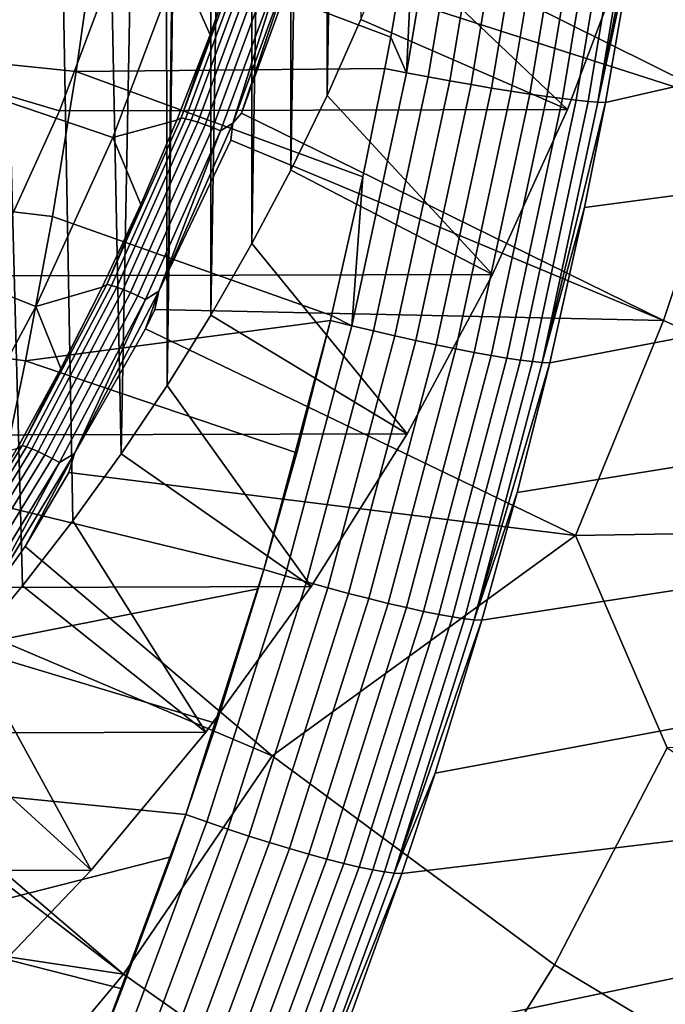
# Model space of a CAD drawing. Header units: metres. Extents: x -25 to 132, y -25 to 25.
# Tile 222 of 256: x 125.71 to 128.6, y -8.78 to -4.37. Entities that reach past the tile are written whole.
import ezdxf

# ---------------------------------------------------------------- set-up
doc = ezdxf.new("R2010")
doc.units = ezdxf.units.M
doc.layers.add('solid_12_061_071_XXX', color=7, linetype='CONTINUOUS')

msp = doc.modelspace()

# ---------------------------------------------------------------- linework, layer by layer
at = {"layer": 'solid_12_061_071_XXX'}
for points in [[(126.45536, 0, 80.084778), (126.566765, 5.696671, 80.118835), (126.566765, -5.696671, 80.118835), (126.371407, -6.011251, 80.059113)], [(126.566765, 5.696671, 80.118835), (126.751541, 5.375093, 80.175331), (126.566765, -5.696671, 80.118835)], [(126.751541, 5.375093, 80.175331), (126.751541, -5.375093, 80.175331), (126.566765, -5.696671, 80.118835)], [(126.751541, 5.375093, 80.175331), (126.925598, 5.046754, 80.228546), (126.751541, -5.375093, 80.175331)], [(126.925598, 5.046754, 80.228546), (126.925598, -5.046754, 80.228546), (126.751541, -5.375093, 80.175331)], [(126.925598, 5.046754, 80.228546), (127.088493, 4.712444, 80.278343), (126.925598, -5.046754, 80.228546)], [(127.088493, 4.712444, 80.278343), (127.088493, -4.712444, 80.278343), (126.925598, -5.046754, 80.228546)], [(127.088493, 4.712444, 80.278343), (127.240105, 4.372459, 80.324699), (127.088493, -4.712444, 80.278343)], [(127.240105, 4.372459, 80.324699), (127.240105, -4.372459, 80.324699), (127.088493, -4.712444, 80.278343)], [(126.432404, -0.656933, 80.077759), (126.45536, 0, 80.084778), (126.371407, -6.011251, 80.059113)], [(126.36364, -1.310418, 80.056732), (126.432404, -0.656933, 80.077759), (126.371407, -6.011251, 80.059113)], [(126.249451, -1.956897, 80.02182), (126.36364, -1.310418, 80.056732), (126.371407, -6.011251, 80.059113), (126.165558, -6.318653, 79.996178)], [(126.090446, -2.592871, 79.973213), (126.249451, -1.956897, 80.02182), (126.165558, -6.318653, 79.996178)], [(125.887459, -3.215064, 79.911156), (126.090446, -2.592871, 79.973213), (126.165558, -6.318653, 79.996178), (125.949562, -6.618393, 79.930138)], [(125.641571, -3.820129, 79.835976), (125.887459, -3.215064, 79.911156), (125.949562, -6.618393, 79.930138), (125.723732, -6.910007, 79.861099)], [(128.915833, -4.760256, 88.812378), (127.04303, -3.829462, 88.117393), (127.187714, -3.322001, 88.162224), (129.170334, -3.803813, 88.89193)], [(127.635506, -3.464805, 102.444069), (127.537979, -3.450598, 102.434395), (127.482109, -3.82172, 102.417702), (127.444237, -4.610486, 102.387062)], [(127.635506, -3.464805, 102.444069), (127.444237, -4.610486, 102.387062), (127.541656, -4.628908, 102.38588), (127.733543, -3.478623, 102.442947)], [(127.733543, -3.478623, 102.442947), (127.541656, -4.628908, 102.38588), (127.638474, -4.646595, 102.373817), (127.830933, -3.491888, 102.430962)], [(127.830933, -3.491888, 102.430962), (127.638474, -4.646595, 102.373817), (127.733505, -4.663332, 102.351013), (127.926483, -3.504439, 102.408264)], [(127.926483, -3.504439, 102.408264), (127.733505, -4.663332, 102.351013), (127.825607, -4.678916, 102.317757), (128.019058, -3.516124, 102.375122)], [(128.019058, -3.516124, 102.375122), (127.825607, -4.678916, 102.317757), (127.913658, -4.693157, 102.274445), (128.107513, -3.526802, 102.331947)], [(128.107513, -3.526802, 102.331947), (127.913658, -4.693157, 102.274445), (127.996582, -4.705883, 102.221603), (128.190796, -3.536344, 102.279251)], [(128.190796, -3.536344, 102.279251), (127.996582, -4.705883, 102.221603), (128.07338, -4.716939, 102.159866), (128.267883, -3.544634, 102.217682)], [(128.267883, -3.544634, 102.217682), (128.07338, -4.716939, 102.159866), (128.143127, -4.726192, 102.089996), (128.33786, -3.551572, 102.14798)], [(128.33786, -3.551572, 102.14798), (128.143127, -4.726192, 102.089996), (128.204956, -4.733527, 102.01284), (128.399872, -3.557074, 102.070992)], [(128.399872, -3.557074, 102.070992), (128.204956, -4.733527, 102.01284), (128.258148, -4.738858, 101.929321), (128.453171, -3.561073, 101.98764)], [(128.453171, -3.561073, 101.98764), (128.258148, -4.738858, 101.929321), (128.302017, -4.742118, 101.840462), (128.497101, -3.563521, 101.898941)], [(128.497101, -3.563521, 101.898941), (128.302017, -4.742118, 101.840462), (128.531158, -3.564326, 101.806038)], [(128.302017, -4.742118, 101.840462), (128.477676, -3.923881, 101.789978), (128.531158, -3.564326, 101.806038)], [(128.336044, -4.743206, 101.747421), (131.842896, -3.940888, 90.773331), (131.897232, -3.574297, 90.791054), (128.477676, -3.923881, 101.789978)], [(128.452209, -4.014054, 81.449936), (128.165436, -4.775488, 81.362259), (127.380318, -4.027052, 80.367561), (127.508911, -3.676719, 80.406883)], [(124.61087, -3.823797, 101.934998), (124.532631, -4.456336, 101.902855), (125.963646, -4.604354, 102.146957), (126.056, -3.951505, 102.180313)], [(125.354118, -4.40477, 79.748093), (125.641571, -3.820129, 79.835976), (125.723732, -6.910007, 79.861099), (125.488388, -7.193112, 79.789146)], [(127.373772, -4.451588, 102.385323), (127.482109, -3.82172, 102.417702), (126.056, -3.951505, 102.180313)], [(126.94754, -4.063756, 88.087914), (127.04303, -3.829462, 88.117393), (128.915833, -4.760256, 88.812378), (126.947449, -4.127538, 88.087914)], [(127.444237, -4.610486, 102.387062), (127.482109, -3.82172, 102.417702), (127.373772, -4.451588, 102.385323)], [(125.449196, -3.847696, 88.750999), (126.422882, -4.119238, 89.048683), (126.128281, -4.900433, 88.958611), (125.167885, -4.575781, 88.664993)], [(125.473083, -3.847696, 88.672844), (125.191772, -4.575781, 88.586838), (125.889069, -4.780799, 88.800026), (126.176544, -4.018503, 88.887917)], [(128.302017, -4.742118, 101.840462), (128.336044, -4.743206, 101.747421), (128.477676, -3.923881, 101.789978)], [(127.347359, -4.591628, 102.377426), (127.373772, -4.451588, 102.385323), (126.056, -3.951505, 102.180313), (125.963646, -4.604354, 102.146957)], [(128.241852, -5.215016, 101.719101), (131.702393, -4.755838, 90.728027), (131.842896, -3.940888, 90.773331), (128.336044, -4.743206, 101.747421)], [(128.452209, -4.014054, 81.449936), (126.176544, -4.018503, 88.887917), (125.889069, -4.780799, 88.800026), (128.165436, -4.775488, 81.362259)], [(126.422882, -4.119238, 89.048683), (126.700325, -4.052846, 88.221184), (126.564018, -4.440401, 88.179321)], [(126.718071, -4.043661, 88.187111), (126.434456, -4.812128, 88.10025), (126.700325, -4.052846, 88.221184)], [(126.738388, -4.04715, 88.155212), (126.454514, -4.816319, 88.068268), (126.434456, -4.812128, 88.10025), (126.718071, -4.043661, 88.187111)], [(126.434456, -4.812128, 88.10025), (126.564018, -4.440401, 88.179321), (126.700325, -4.052846, 88.221184)], [(126.763969, -4.052842, 88.127716), (126.479683, -4.823128, 88.040642), (126.454514, -4.816319, 88.068268), (126.738388, -4.04715, 88.155212)], [(126.793892, -4.060533, 88.105621), (126.509056, -4.832311, 88.018379), (126.479683, -4.823128, 88.040642), (126.763969, -4.052842, 88.127716)], [(128.165436, -4.775488, 81.362259), (127.240105, -4.372459, 80.324699), (127.380318, -4.027052, 80.367561)], [(126.82708, -4.069943, 88.089722), (126.54158, -4.843536, 88.002281), (126.509056, -4.832311, 88.018379), (126.793892, -4.060533, 88.105621)], [(126.862343, -4.080735, 88.080597), (126.576073, -4.856399, 87.99292), (126.54158, -4.843536, 88.002281), (126.82708, -4.069943, 88.089722)], [(126.898392, -4.092519, 88.078575), (126.61129, -4.870435, 87.990646), (126.576073, -4.856399, 87.99292), (126.862343, -4.080735, 88.080597)], [(126.665413, -4.837045, 88.001457), (126.61129, -4.870435, 87.990646), (126.898392, -4.092519, 88.078575)], [(126.94754, -4.063756, 88.087914), (126.70504, -4.791624, 88.013611), (126.665413, -4.837045, 88.001457)], [(126.94754, -4.063756, 88.087914), (126.665413, -4.837045, 88.001457), (126.898392, -4.092519, 88.078575)], [(126.94754, -4.063756, 88.087914), (126.947449, -4.127538, 88.087914), (126.70504, -4.791624, 88.013611)], [(126.128281, -4.900433, 88.958611), (126.422882, -4.119238, 89.048683), (126.564018, -4.440401, 88.179321), (126.415268, -4.822977, 88.133888)], [(128.595856, -5.720184, 88.713997), (126.70504, -4.791624, 88.013611), (126.947449, -4.127538, 88.087914), (128.915833, -4.760256, 88.812378)], [(128.165436, -4.775488, 81.362259), (127.82962, -5.514848, 81.259598), (127.088493, -4.712444, 80.278343), (127.240105, -4.372459, 80.324699)], [(126.434456, -4.812128, 88.10025), (126.415268, -4.822977, 88.133888), (126.564018, -4.440401, 88.179321)], [(127.444237, -4.610486, 102.387062), (127.373772, -4.451588, 102.385323), (127.347359, -4.591628, 102.377426)], [(124.532631, -4.456336, 101.902855), (124.442543, -5.086563, 101.865845), (125.857315, -5.254441, 102.108543), (125.963646, -4.604354, 102.146957)], [(125.167885, -4.575781, 88.664993), (126.128281, -4.900433, 88.958611), (125.783516, -5.658487, 88.85321), (124.838684, -5.281579, 88.564346)], [(125.191772, -4.575781, 88.586838), (124.862579, -5.281579, 88.486191), (125.552513, -5.520811, 88.697128), (125.889069, -4.780799, 88.800026)], [(127.108528, -5.697803, 102.305923), (127.249176, -5.07719, 102.348045), (125.963646, -4.604354, 102.146957), (125.857315, -5.254441, 102.108543)], [(127.249176, -5.07719, 102.348045), (127.347359, -4.591628, 102.377426), (125.963646, -4.604354, 102.146957)], [(127.444237, -4.610486, 102.387062), (127.347359, -4.591628, 102.377426), (127.249176, -5.07719, 102.348045), (127.198959, -5.744607, 102.313843)], [(127.444237, -4.610486, 102.387062), (127.198959, -5.744607, 102.313843), (127.295593, -5.767618, 102.312599), (127.541656, -4.628908, 102.38588)], [(127.541656, -4.628908, 102.38588), (127.295593, -5.767618, 102.312599), (127.39167, -5.789713, 102.300438), (127.638474, -4.646595, 102.373817)], [(127.638474, -4.646595, 102.373817), (127.39167, -5.789713, 102.300438), (127.486046, -5.810624, 102.277512), (127.733505, -4.663332, 102.351013)], [(127.733505, -4.663332, 102.351013), (127.486046, -5.810624, 102.277512), (127.577545, -5.830094, 102.244102), (127.825607, -4.678916, 102.317757)], [(127.82962, -5.514848, 81.259598), (126.925598, -5.046754, 80.228546), (127.088493, -4.712444, 80.278343)], [(127.825607, -4.678916, 102.317757), (127.577545, -5.830094, 102.244102), (127.66507, -5.847888, 102.200615), (127.913658, -4.693157, 102.274445)], [(127.913658, -4.693157, 102.274445), (127.66507, -5.847888, 102.200615), (127.747543, -5.863788, 102.147575), (127.996582, -4.705883, 102.221603)], [(127.996582, -4.705883, 102.221603), (127.747543, -5.863788, 102.147575), (127.823975, -5.877601, 102.08564), (128.07338, -4.716939, 102.159866)], [(128.07338, -4.716939, 102.159866), (127.823975, -5.877601, 102.08564), (127.893417, -5.889158, 102.015549), (128.143127, -4.726192, 102.089996)], [(128.143127, -4.726192, 102.089996), (127.893417, -5.889158, 102.015549), (127.955032, -5.898318, 101.938171), (128.204956, -4.733527, 102.01284)], [(128.204956, -4.733527, 102.01284), (127.955032, -5.898318, 101.938171), (128.008072, -5.904971, 101.854439), (128.258148, -4.738858, 101.929321)], [(128.258148, -4.738858, 101.929321), (128.008072, -5.904971, 101.854439), (128.05188, -5.909034, 101.765373), (128.302017, -4.742118, 101.840462)], [(128.302017, -4.742118, 101.840462), (128.05188, -5.909034, 101.765373), (128.336044, -4.743206, 101.747421)], [(128.05188, -5.909034, 101.765373), (128.241852, -5.215016, 101.719101), (128.336044, -4.743206, 101.747421)], [(128.085922, -5.910418, 101.672157), (131.606415, -5.23729, 90.697433), (131.702393, -4.755838, 90.728027), (128.241852, -5.215016, 101.719101)], [(130.677475, -6.642383, 89.471207), (128.595856, -5.720184, 88.713997), (128.915833, -4.760256, 88.812378), (130.927582, -5.686693, 89.548561)], [(128.165436, -4.775488, 81.362259), (125.889069, -4.780799, 88.800026), (125.552513, -5.520811, 88.697128), (127.82962, -5.514848, 81.259598)], [(126.665413, -4.837045, 88.001457), (126.70504, -4.791624, 88.013611), (128.595856, -5.720184, 88.713997), (126.656487, -4.91221, 87.99881)], [(126.434456, -4.812128, 88.10025), (126.101952, -5.559039, 87.999512), (126.415268, -4.822977, 88.133888)], [(126.454514, -4.816319, 88.068268), (126.121696, -5.563924, 87.96743), (126.101952, -5.559039, 87.999512), (126.434456, -4.812128, 88.10025)], [(126.101952, -5.559039, 87.999512), (126.254234, -5.200136, 88.084969), (126.415268, -4.822977, 88.133888)], [(126.479683, -4.823128, 88.040642), (126.14637, -5.571832, 87.939659), (126.121696, -5.563924, 87.96743), (126.454514, -4.816319, 88.068268)], [(126.128281, -4.900433, 88.958611), (126.415268, -4.822977, 88.133888), (126.254234, -5.200136, 88.084969)], [(126.509056, -4.832311, 88.018379), (126.175095, -5.582478, 87.917198), (126.14637, -5.571832, 87.939659), (126.479683, -4.823128, 88.040642)], [(126.54158, -4.843536, 88.002281), (126.206825, -5.595476, 87.900856), (126.175095, -5.582478, 87.917198), (126.509056, -4.832311, 88.018379)], [(126.576073, -4.856399, 87.99292), (126.240417, -5.610359, 87.89122), (126.206825, -5.595476, 87.900856), (126.54158, -4.843536, 88.002281)], [(126.665413, -4.837045, 88.001457), (126.656487, -4.91221, 87.99881), (126.334549, -5.589168, 87.901131)], [(126.665413, -4.837045, 88.001457), (126.334549, -5.589168, 87.901131), (126.61129, -4.870435, 87.990646)], [(126.61129, -4.870435, 87.990646), (126.274658, -5.626589, 87.888649), (126.240417, -5.610359, 87.89122), (126.576073, -4.856399, 87.99292)], [(126.334549, -5.589168, 87.901131), (126.274658, -5.626589, 87.888649), (126.61129, -4.870435, 87.990646)], [(125.783516, -5.658487, 88.85321), (126.128281, -4.900433, 88.958611), (126.254234, -5.200136, 88.084969), (126.081085, -5.571446, 88.032661)], [(126.334549, -5.589168, 87.901131), (126.656487, -4.91221, 87.99881), (128.595856, -5.720184, 88.713997), (126.317009, -5.671453, 87.89595)], [(127.82962, -5.514848, 81.259598), (127.446518, -6.228346, 81.142464), (126.751541, -5.375093, 80.175331), (126.925598, -5.046754, 80.228546)], [(124.442543, -5.086563, 101.865845), (124.340652, -5.714119, 101.82399), (125.737061, -5.901342, 102.065109), (125.857315, -5.254441, 102.108543)], [(127.198959, -5.744607, 102.313843), (127.249176, -5.07719, 102.348045), (127.108528, -5.697803, 102.305923)], [(126.101952, -5.559039, 87.999512), (126.081085, -5.571446, 88.032661), (126.254234, -5.200136, 88.084969)], [(127.939812, -6.49114, 101.628105), (131.452133, -5.925436, 90.648911), (131.606415, -5.23729, 90.697433), (128.085922, -5.910418, 101.672157)], [(128.05188, -5.909034, 101.765373), (128.085922, -5.910418, 101.672157), (128.241852, -5.215016, 101.719101)], [(124.838684, -5.281579, 88.564346), (125.783516, -5.658487, 88.85321), (125.38958, -6.39112, 88.732773), (124.463226, -5.961603, 88.449554)], [(127.102943, -5.72098, 102.304253), (127.108528, -5.697803, 102.305923), (125.857315, -5.254441, 102.108543), (125.737061, -5.901342, 102.065109)], [(127.446518, -6.228346, 81.142464), (126.566765, -5.696671, 80.118835), (126.751541, -5.375093, 80.175331)], [(127.82962, -5.514848, 81.259598), (125.552513, -5.520811, 88.697128), (125.168495, -6.234992, 88.57972), (127.446518, -6.228346, 81.142464)], [(126.101952, -5.559039, 87.999512), (125.722054, -6.281075, 87.885712), (126.081085, -5.571446, 88.032661)], [(126.121696, -5.563924, 87.96743), (125.741425, -6.286644, 87.853516), (125.722054, -6.281075, 87.885712), (126.101952, -5.559039, 87.999512)], [(125.722054, -6.281075, 87.885712), (125.896011, -5.936468, 87.977074), (126.081085, -5.571446, 88.032661)], [(126.14637, -5.571832, 87.939659), (125.765533, -6.295624, 87.825577), (125.741425, -6.286644, 87.853516), (126.121696, -5.563924, 87.96743)], [(126.175095, -5.582478, 87.917198), (125.793503, -6.307692, 87.802879), (125.765533, -6.295624, 87.825577), (126.14637, -5.571832, 87.939659)], [(125.783516, -5.658487, 88.85321), (126.081085, -5.571446, 88.032661), (125.896011, -5.936468, 87.977074)], [(126.206825, -5.595476, 87.900856), (125.824326, -6.322411, 87.786263), (125.793503, -6.307692, 87.802879), (126.175095, -5.582478, 87.917198)], [(126.240417, -5.610359, 87.89122), (125.856888, -6.339252, 87.776314), (125.824326, -6.322411, 87.786263), (126.206825, -5.595476, 87.900856)], [(126.334549, -5.589168, 87.901131), (126.274208, -5.758518, 87.883064), (125.956413, -6.316842, 87.78772)], [(126.334549, -5.589168, 87.901131), (125.956413, -6.316842, 87.78772), (126.274658, -5.626589, 87.888649)], [(126.334549, -5.589168, 87.901131), (126.317009, -5.671453, 87.89595), (126.274208, -5.758518, 87.883064)], [(126.274658, -5.626589, 87.888649), (125.890015, -6.357606, 87.773399), (125.856888, -6.339252, 87.776314), (126.240417, -5.610359, 87.89122)], [(125.956413, -6.316842, 87.78772), (125.890015, -6.357606, 87.773399), (126.274658, -5.626589, 87.888649)], [(125.38958, -6.39112, 88.732773), (125.783516, -5.658487, 88.85321), (125.896011, -5.936468, 87.977074), (125.699226, -6.29478, 87.918297)], [(128.20076, -6.684335, 88.594643), (126.274208, -5.758518, 87.883064), (126.317009, -5.671453, 87.89595), (128.595856, -5.720184, 88.713997)], [(124.340652, -5.714119, 101.82399), (124.227013, -6.338647, 101.777321), (125.602966, -6.544637, 102.01667), (125.737061, -5.901342, 102.065109)], [(126.952049, -6.313092, 102.25898), (127.102943, -5.72098, 102.304253), (125.737061, -5.901342, 102.065109)], [(127.446518, -6.228346, 81.142464), (127.017616, -6.913149, 81.011337), (126.371407, -6.011251, 80.059113), (126.566765, -5.696671, 80.118835)], [(126.805359, -6.836248, 102.214897), (127.102943, -5.72098, 102.304253), (126.952049, -6.313092, 102.25898)], [(126.900352, -6.864523, 102.224457), (127.198959, -5.744607, 102.313843), (127.102943, -5.72098, 102.304253), (126.805359, -6.836248, 102.214897)], [(127.198959, -5.744607, 102.313843), (127.108528, -5.697803, 102.305923), (127.102943, -5.72098, 102.304253)], [(130.677475, -6.642383, 89.471207), (128.20076, -6.684335, 88.594643), (128.595856, -5.720184, 88.713997)], [(125.956413, -6.316842, 87.78772), (126.274208, -5.758518, 87.883064), (128.20076, -6.684335, 88.594643), (125.931168, -6.402282, 87.78038)], [(127.198959, -5.744607, 102.313843), (126.900352, -6.864523, 102.224457), (126.996017, -6.892103, 102.223137), (127.295593, -5.767618, 102.312599)], [(127.295593, -5.767618, 102.312599), (126.996017, -6.892103, 102.223137), (127.091217, -6.91859, 102.210869), (127.39167, -5.789713, 102.300438)], [(127.39167, -5.789713, 102.300438), (127.091217, -6.91859, 102.210869), (127.184776, -6.943659, 102.187798), (127.486046, -5.810624, 102.277512)], [(127.486046, -5.810624, 102.277512), (127.184776, -6.943659, 102.187798), (127.275551, -6.967003, 102.154205), (127.577545, -5.830094, 102.244102)], [(127.577545, -5.830094, 102.244102), (127.275551, -6.967003, 102.154205), (127.362442, -6.988336, 102.110504), (127.66507, -5.847888, 102.200615)], [(127.66507, -5.847888, 102.200615), (127.362442, -6.988336, 102.110504), (127.444374, -7.007398, 102.057236), (127.747543, -5.863788, 102.147575)], [(127.747543, -5.863788, 102.147575), (127.444374, -7.007398, 102.057236), (127.520348, -7.023955, 101.995041), (127.823975, -5.877601, 102.08564)], [(126.805359, -6.836248, 102.214897), (126.952049, -6.313092, 102.25898), (125.737061, -5.901342, 102.065109), (125.602966, -6.544637, 102.01667)], [(127.823975, -5.877601, 102.08564), (127.520348, -7.023955, 101.995041), (127.589439, -7.037804, 101.92469), (127.893417, -5.889158, 102.015549)], [(127.893417, -5.889158, 102.015549), (127.589439, -7.037804, 101.92469), (127.650795, -7.048776, 101.847038), (127.955032, -5.898318, 101.938171)], [(127.955032, -5.898318, 101.938171), (127.650795, -7.048776, 101.847038), (127.703667, -7.056737, 101.763039), (128.008072, -5.904971, 101.854439)], [(128.008072, -5.904971, 101.854439), (127.703667, -7.056737, 101.763039), (127.747398, -7.061589, 101.673721), (128.05188, -5.909034, 101.765373)], [(128.05188, -5.909034, 101.765373), (127.747398, -7.061589, 101.673721), (128.085922, -5.910418, 101.672157)], [(127.747398, -7.061589, 101.673721), (127.939812, -6.49114, 101.628105), (128.085922, -5.910418, 101.672157)], [(125.722054, -6.281075, 87.885712), (125.699226, -6.29478, 87.918297), (125.896011, -5.936468, 87.977074)], [(127.781448, -7.063252, 101.580284), (131.302948, -6.517715, 90.602646), (131.452133, -5.925436, 90.648911), (127.939812, -6.49114, 101.628105)], [(127.017616, -6.913149, 81.011337), (126.165558, -6.318653, 79.996178), (126.371407, -6.011251, 80.059113)], [(127.446518, -6.228346, 81.142464), (125.168495, -6.234992, 88.57972), (124.738731, -6.920159, 88.448334), (127.017616, -6.913149, 81.011337)], [(125.722054, -6.281075, 87.885712), (125.296318, -6.974933, 87.759682), (125.699226, -6.29478, 87.918297)], [(125.741425, -6.286644, 87.853516), (125.315277, -6.981165, 87.727364), (125.296318, -6.974933, 87.759682), (125.722054, -6.281075, 87.885712)], [(125.765533, -6.295624, 87.825577), (125.338737, -6.991181, 87.699219), (125.315277, -6.981165, 87.727364), (125.741425, -6.286644, 87.853516)], [(125.793503, -6.307692, 87.802879), (125.365852, -7.004621, 87.676262), (125.338737, -6.991181, 87.699219), (125.765533, -6.295624, 87.825577)], [(125.824326, -6.322411, 87.786263), (125.395653, -7.020999, 87.659332), (125.365852, -7.004621, 87.676262), (125.793503, -6.307692, 87.802879)], [(125.856888, -6.339252, 87.776314), (125.427055, -7.039725, 87.649033), (125.395653, -7.020999, 87.659332), (125.824326, -6.322411, 87.786263)], [(125.890015, -6.357606, 87.773399), (125.458923, -7.060123, 87.645729), (125.427055, -7.039725, 87.649033), (125.856888, -6.339252, 87.776314)], [(125.956413, -6.316842, 87.78772), (125.735596, -6.733165, 87.72229), (125.532532, -7.016796, 87.662048)], [(125.956413, -6.316842, 87.78772), (125.532532, -7.016796, 87.662048), (125.890015, -6.357606, 87.773399)], [(125.956413, -6.316842, 87.78772), (125.931168, -6.402282, 87.78038), (125.735596, -6.733165, 87.72229)], [(127.017616, -6.913149, 81.011337), (126.545265, -7.565529, 80.866928), (125.949562, -6.618393, 79.930138), (126.165558, -6.318653, 79.996178)], [(125.532532, -7.016796, 87.662048), (125.458923, -7.060123, 87.645729), (125.890015, -6.357606, 87.773399)], [(126.841797, -7.671072, 88.14547), (125.735596, -6.733165, 87.72229), (125.931168, -6.402282, 87.78038), (128.20076, -6.684335, 88.594643)], [(127.572495, -7.748517, 101.517036), (131.146851, -7.080276, 90.554916), (131.302948, -6.517715, 90.602646), (127.781448, -7.063252, 101.580284)], [(127.747398, -7.061589, 101.673721), (127.781448, -7.063252, 101.580284), (127.939812, -6.49114, 101.628105)], [(126.779884, -6.922739, 102.20723), (126.805359, -6.836248, 102.214897), (125.602966, -6.544637, 102.01667), (125.455078, -7.183905, 101.963249)], [(126.545265, -7.565529, 80.866928), (125.723732, -6.910007, 79.861099), (125.949562, -6.618393, 79.930138)], [(130.38356, -7.601031, 89.382744), (128.611511, -7.635566, 88.76371), (128.20076, -6.684335, 88.594643), (130.677475, -6.642383, 89.471207)], [(128.107498, -8.607092, 88.617256), (126.841797, -7.671072, 88.14547), (128.20076, -6.684335, 88.594643), (128.611511, -7.635566, 88.76371)], [(125.532532, -7.016796, 87.662048), (125.735596, -6.733165, 87.72229), (126.841797, -7.671072, 88.14547), (125.50087, -7.102136, 87.652969)], [(126.45533, -7.93466, 102.10936), (126.805359, -6.836248, 102.214897), (126.592163, -7.526436, 102.150673)], [(126.549095, -7.967585, 102.118927), (126.900352, -6.864523, 102.224457), (126.805359, -6.836248, 102.214897), (126.45533, -7.93466, 102.10936)], [(126.592163, -7.526436, 102.150673), (126.805359, -6.836248, 102.214897), (126.779884, -6.922739, 102.20723)], [(126.900352, -6.864523, 102.224457), (126.549095, -7.967585, 102.118927), (126.643631, -7.999713, 102.117531), (126.996017, -6.892103, 102.223137)], [(127.017616, -6.913149, 81.011337), (124.738731, -6.920159, 88.448334), (124.265274, -7.573025, 88.303581), (126.545265, -7.565529, 80.866928)], [(126.592163, -7.526436, 102.150673), (126.779884, -6.922739, 102.20723), (125.455078, -7.183905, 101.963249)], [(126.545265, -7.565529, 80.866928), (126.031342, -8.182906, 80.709801), (125.488388, -7.193112, 79.789146), (125.723732, -6.910007, 79.861099)], [(126.996017, -6.892103, 102.223137), (126.643631, -7.999713, 102.117531), (126.737785, -8.030573, 102.105141), (127.091217, -6.91859, 102.210869)], [(127.091217, -6.91859, 102.210869), (126.737785, -8.030573, 102.105141), (126.830399, -8.059784, 102.081902), (127.184776, -6.943659, 102.187798)], [(127.184776, -6.943659, 102.187798), (126.830399, -8.059784, 102.081902), (126.920334, -8.086987, 102.048103), (127.275551, -6.967003, 102.154205)], [(127.275551, -6.967003, 102.154205), (126.920334, -8.086987, 102.048103), (127.006477, -8.111845, 102.004166), (127.362442, -6.988336, 102.110504)], [(127.362442, -6.988336, 102.110504), (127.006477, -8.111845, 102.004166), (127.087784, -8.134054, 101.950615), (127.444374, -7.007398, 102.057236)], [(127.444374, -7.007398, 102.057236), (127.087784, -8.134054, 101.950615), (127.163239, -8.153341, 101.888123), (127.520348, -7.023955, 101.995041)], [(127.520348, -7.023955, 101.995041), (127.163239, -8.153341, 101.888123), (127.231918, -8.169468, 101.817459), (127.589439, -7.037804, 101.92469)], [(127.589439, -7.037804, 101.92469), (127.231918, -8.169468, 101.817459), (127.292976, -8.182236, 101.739487), (127.650795, -7.048776, 101.847038)], [(127.650795, -7.048776, 101.847038), (127.292976, -8.182236, 101.739487), (127.345657, -8.191487, 101.655174), (127.703667, -7.056737, 101.763039)], [(127.703667, -7.056737, 101.763039), (127.345657, -8.191487, 101.655174), (127.389328, -8.197109, 101.565552), (127.747398, -7.061589, 101.673721)], [(126.175644, -8.649394, 87.952324), (125.073784, -7.708155, 87.527855), (125.50087, -7.102136, 87.652969), (126.841797, -7.671072, 88.14547)], [(127.747398, -7.061589, 101.673721), (127.389328, -8.197109, 101.565552), (127.781448, -7.063252, 101.580284)], [(127.389328, -8.197109, 101.565552), (127.572495, -7.748517, 101.517036), (127.781448, -7.063252, 101.580284)], [(127.423409, -8.199034, 101.471832), (130.933243, -7.777936, 90.490746), (131.146851, -7.080276, 90.554916), (127.572495, -7.748517, 101.517036)], [(126.45533, -7.93466, 102.10936), (126.592163, -7.526436, 102.150673), (125.455078, -7.183905, 101.963249), (125.29348, -7.818723, 101.904877)], [(126.031342, -8.182906, 80.709801), (125.243668, -7.467542, 79.714325), (125.488388, -7.193112, 79.789146)], [(126.031342, -8.182906, 80.709801), (125.47847, -8.762108, 80.540771), (124.989853, -7.732945, 79.636726), (125.243668, -7.467542, 79.714325)], [(126.545265, -7.565529, 80.866928), (124.265274, -7.573025, 88.303581), (123.75029, -8.190634, 88.146133), (126.031342, -8.182906, 80.709801)], [(127.499031, -9.584758, 88.444626), (126.175644, -8.649394, 87.952324), (126.841797, -7.671072, 88.14547), (128.107498, -8.607092, 88.617256)], [(129.650406, -9.537223, 89.172829), (128.107498, -8.607092, 88.617256), (128.611511, -7.635566, 88.76371), (130.042313, -8.56598, 89.283173)], [(126.175644, -8.649394, 87.952324), (125.028137, -7.768614, 87.514549), (125.073784, -7.708155, 87.527855)], [(127.389328, -8.197109, 101.565552), (127.423409, -8.199034, 101.471832), (127.572495, -7.748517, 101.517036)], [(124.554802, -8.321219, 87.376991), (125.028137, -7.768614, 87.514549), (126.175644, -8.649394, 87.952324), (124.515099, -8.399664, 87.365906)], [(127.141037, -8.983448, 101.385956), (130.786957, -8.217591, 90.447487), (130.933243, -7.777936, 90.490746), (127.423409, -8.199034, 101.471832)], [(126.38913, -8.123869, 102.08934), (126.45533, -7.93466, 102.10936), (125.29348, -7.818723, 101.904877), (125.118217, -8.44867, 101.84156)], [(126.053749, -9.013535, 101.98761), (126.45533, -7.93466, 102.10936), (126.170853, -8.714746, 102.023193)], [(126.146072, -9.051121, 101.997269), (126.549095, -7.967585, 102.118927), (126.45533, -7.93466, 102.10936), (126.053749, -9.013535, 101.98761)], [(126.170853, -8.714746, 102.023193), (126.45533, -7.93466, 102.10936), (126.38913, -8.123869, 102.08934)], [(126.549095, -7.967585, 102.118927), (126.146072, -9.051121, 101.997269), (126.239304, -9.087778, 101.995804), (126.643631, -7.999713, 102.117531)], [(126.643631, -7.999713, 102.117531), (126.239304, -9.087778, 101.995804), (126.33226, -9.122993, 101.983292), (126.737785, -8.030573, 102.105141)], [(126.737785, -8.030573, 102.105141), (126.33226, -9.122993, 101.983292), (126.42379, -9.156332, 101.959877), (126.830399, -8.059784, 102.081902)], [(126.830399, -8.059784, 102.081902), (126.42379, -9.156332, 101.959877), (126.512764, -9.187379, 101.92585), (126.920334, -8.086987, 102.048103)], [(126.920334, -8.086987, 102.048103), (126.512764, -9.187379, 101.92585), (126.598076, -9.215752, 101.88163), (127.006477, -8.111845, 102.004166)], [(127.006477, -8.111845, 102.004166), (126.598076, -9.215752, 101.88163), (126.678665, -9.241096, 101.827766), (127.087784, -8.134054, 101.950615)], [(126.170853, -8.714746, 102.023193), (126.38913, -8.123869, 102.08934), (125.118217, -8.44867, 101.84156)], [(127.087784, -8.134054, 101.950615), (126.678665, -9.241096, 101.827766), (126.75354, -9.2631, 101.764938), (127.163239, -8.153341, 101.888123)], [(127.163239, -8.153341, 101.888123), (126.75354, -9.2631, 101.764938), (126.82177, -9.28149, 101.693909), (127.231918, -8.169468, 101.817459)], [(126.031342, -8.182906, 80.709801), (123.75029, -8.190634, 88.146133), (123.196159, -8.770074, 87.976723), (125.47847, -8.762108, 80.540771)], [(127.231918, -8.169468, 101.817459), (126.82177, -9.28149, 101.693909), (126.8825, -9.296039, 101.615562), (127.292976, -8.182236, 101.739487)], [(127.292976, -8.182236, 101.739487), (126.8825, -9.296039, 101.615562), (126.93499, -9.306564, 101.530876), (127.345657, -8.191487, 101.655174)], [(127.345657, -8.191487, 101.655174), (126.93499, -9.306564, 101.530876), (126.978584, -9.312939, 101.440887), (127.389328, -8.197109, 101.565552)], [(127.389328, -8.197109, 101.565552), (126.978584, -9.312939, 101.440887), (127.423409, -8.199034, 101.471832)], [(126.978584, -9.312939, 101.440887), (127.141037, -8.983448, 101.385956), (127.423409, -8.199034, 101.471832)], [(127.012718, -9.315094, 101.346832), (130.498215, -9.013844, 90.363884), (130.786957, -8.217591, 90.447487), (127.141037, -8.983448, 101.385956)], [(125.353836, -9.635162, 87.718506), (124.248291, -8.696745, 87.289154), (124.515099, -8.399664, 87.365906), (126.175644, -8.649394, 87.952324)], [(126.053749, -9.013535, 101.98761), (126.170853, -8.714746, 102.023193), (125.118217, -8.44867, 101.84156), (124.92939, -9.073337, 101.773338)], [(129.204712, -10.512989, 89.052315), (127.499031, -9.584758, 88.444626), (128.107498, -8.607092, 88.617256), (129.650406, -9.537223, 89.172829)], [(126.745346, -10.569807, 88.235207), (125.353836, -9.635162, 87.718506), (126.175644, -8.649394, 87.952324), (127.499031, -9.584758, 88.444626)]]:
    msp.add_3dface(points, dxfattribs=at)

doc.saveas('drawing.dxf')
